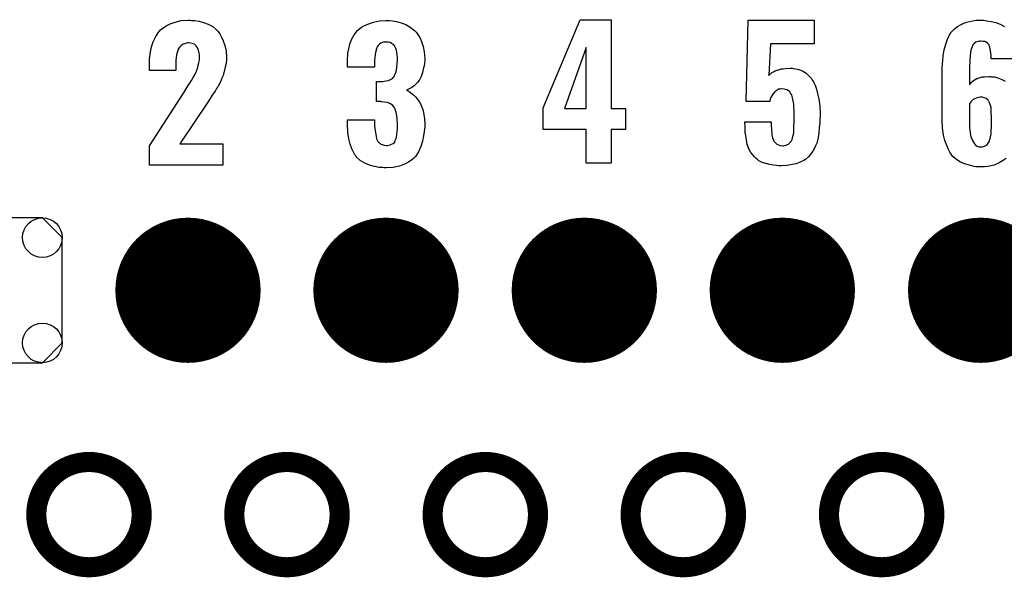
# Model space of a CAD drawing. Extents: x -0.07 to 0.95, y -0.15 to 2.1.
# Tile 13 of 17: x 0.25 to 0.55, y 0.96 to 1.13. Entities that reach past the tile are written whole.
import ezdxf

# ---------------------------------------------------------------- set-up
doc = ezdxf.new("R2010")
doc.units = 0
doc.layers.get('0').update_dxf_attribs({"linetype": 'CONTINUOUS'})
for name, color, linetype in [('gko', 6, 'CONTINUOUS'), ('gto', 2, 'CONTINUOUS'), ('gts', 1, 'CONTINUOUS')]:
    doc.layers.add(name, color=color, linetype=linetype)

# ---------------------------------------------------------------- blocks, each defined once
blk = doc.blocks.new('D34')
at = {"const_width": 0.003}
blk.add_lwpolyline([(-0.0015, 0, 1), (0.0015, 0, 1)], format="xyb", close=True, dxfattribs=at)
blk = doc.blocks.new('D70')
at = {"const_width": 0.02165}
blk.add_lwpolyline([(-0.010825, 0, 1), (0.010825, 0, 1)], format="xyb", close=True, dxfattribs=at)
blk = doc.blocks.new('D71')
blk.add_lwpolyline([(0.0216, -0.0157), (0.0216, 0.0157), (0.0157, 0.0216), (-0.0157, 0.0216), (-0.0216, 0.0157), (-0.0216, -0.0157), (-0.0157, -0.0216), (0.0157, -0.0216)], close=True)
for centre in [(-0.0157, 0.0157), (0.0157, 0.0157), (-0.0157, -0.0157), (0.0157, -0.0157)]:
    blk.add_circle(centre, 0.0059)

msp = doc.modelspace()

# ---------------------------------------------------------------- linework, layer by layer
at = {"layer": 'gko', "color": 6, "const_width": 0.006}
for points in [[(0.2886, 0.9803, 1), (0.2572, 0.9803)], [(0.3476, 0.9803, 1), (0.3162, 0.9803)], [(0.4067, 0.9803, 1), (0.3753, 0.9803)], [(0.4657, 0.9803, 1), (0.4343, 0.9803)], [(0.5248, 0.9803, 1), (0.4934, 0.9803)], [(0.2572, 0.9803, 1), (0.2886, 0.9803)], [(0.3162, 0.9803, 1), (0.3476, 0.9803)], [(0.3753, 0.9803, 1), (0.4067, 0.9803)], [(0.4343, 0.9803, 1), (0.4657, 0.9803)], [(0.4934, 0.9803, 1), (0.5248, 0.9803)]]:
    msp.add_lwpolyline(points, format="xyb", dxfattribs=at)
for points in [[(0.2572, 0.9803), (0.2572, 0.9803)], [(0.2886, 0.9803), (0.2886, 0.9803)], [(0.2886, 0.9803), (0.2886, 0.9803)], [(0.3162, 0.9803), (0.3162, 0.9803)], [(0.3476, 0.9803), (0.3476, 0.9803)], [(0.3476, 0.9803), (0.3476, 0.9803)], [(0.3753, 0.9803), (0.3753, 0.9803)], [(0.4067, 0.9803), (0.4067, 0.9803)], [(0.4067, 0.9803), (0.4067, 0.9803)], [(0.4343, 0.9803), (0.4343, 0.9803)], [(0.4657, 0.9803), (0.4657, 0.9803)], [(0.4657, 0.9803), (0.4657, 0.9803)], [(0.4934, 0.9803), (0.4934, 0.9803)], [(0.5248, 0.9803), (0.5248, 0.9803)], [(0.5248, 0.9803), (0.5248, 0.9803)]]:
    msp.add_lwpolyline(points, dxfattribs=at)
at = {"layer": 'gto', "color": 2}
for points in [[(0.3034, 1.1277), (0.3044, 1.1277), (0.3057, 1.1275), (0.307, 1.1271), (0.3084, 1.1266), (0.3098, 1.1259), (0.3109, 1.1249), (0.3111, 1.1247), (0.3114, 1.1244), (0.3119, 1.1237), (0.3124, 1.1227), (0.3129, 1.1216), (0.3134, 1.1202), (0.3138, 1.1185), (0.3139, 1.1166), (0.3139, 1.1165), (0.3139, 1.1162), (0.3139, 1.1157), (0.3138, 1.1151), (0.3137, 1.1144), (0.3135, 1.1137), (0.3131, 1.112), (0.3131, 1.1119), (0.313, 1.1117), (0.3129, 1.1113), (0.3126, 1.1107), (0.3121, 1.1094), (0.3114, 1.1081), (0.3113, 1.108), (0.3112, 1.1078), (0.3109, 1.1074), (0.3106, 1.1068), (0.3102, 1.1062), (0.3096, 1.1054), (0.309, 1.1044), (0.3083, 1.1033), (0.3, 1.0909), (0.3128, 1.0909), (0.3128, 1.0845), (0.2909, 1.0845), (0.2909, 1.0903), (0.3013, 1.1063), (0.3019, 1.1073), (0.3019, 1.1074), (0.3022, 1.1078), (0.3025, 1.1083), (0.3029, 1.109), (0.3034, 1.1098), (0.3039, 1.1107), (0.3044, 1.1115), (0.3048, 1.1123), (0.3049, 1.1123), (0.3049, 1.1126), (0.3051, 1.113), (0.3053, 1.1136), (0.3054, 1.1143), (0.3056, 1.115), (0.3058, 1.1158), (0.3058, 1.1168), (0.3058, 1.1168), (0.3058, 1.1171), (0.3058, 1.1175), (0.3057, 1.1179), (0.3054, 1.119), (0.3052, 1.1195), (0.3049, 1.1199), (0.3049, 1.12), (0.3048, 1.1201), (0.3044, 1.1205), (0.3037, 1.1208), (0.3032, 1.1209), (0.3027, 1.121), (0.3024, 1.121), (0.3019, 1.1209), (0.3015, 1.1207), (0.301, 1.1206), (0.3004, 1.1202), (0.3, 1.1198), (0.2996, 1.1193), (0.2996, 1.1192), (0.2994, 1.1189), (0.2994, 1.1186), (0.2992, 1.1181), (0.299, 1.1174), (0.2989, 1.1166), (0.2988, 1.1157), (0.2988, 1.1146), (0.2988, 1.1127), (0.2909, 1.1127), (0.2909, 1.1148), (0.2909, 1.1148), (0.2909, 1.115), (0.2909, 1.1153), (0.2909, 1.1158), (0.2909, 1.1163), (0.291, 1.1168), (0.2912, 1.1183), (0.2915, 1.1198), (0.292, 1.1213), (0.2928, 1.1229), (0.2937, 1.1243), (0.2939, 1.1245), (0.2942, 1.1249), (0.2949, 1.1254), (0.2959, 1.1261), (0.2971, 1.1267), (0.2986, 1.1272), (0.3004, 1.1277), (0.3025, 1.1278), (0.303, 1.1278), (0.3034, 1.1277)], [(0.3623, 1.1277), (0.3633, 1.1276), (0.3645, 1.1274), (0.3659, 1.127), (0.3673, 1.1265), (0.3686, 1.1257), (0.3699, 1.1247), (0.37, 1.1246), (0.3704, 1.1242), (0.3709, 1.1235), (0.3715, 1.1226), (0.372, 1.1214), (0.3725, 1.1199), (0.3728, 1.1183), (0.373, 1.1163), (0.373, 1.1161), (0.373, 1.1157), (0.3729, 1.1149), (0.3728, 1.1141), (0.3725, 1.1131), (0.3723, 1.1121), (0.3719, 1.111), (0.3714, 1.11), (0.3713, 1.1099), (0.3711, 1.1096), (0.3708, 1.1092), (0.3703, 1.1087), (0.3698, 1.1082), (0.3691, 1.1077), (0.3683, 1.1073), (0.3675, 1.1069), (0.3675, 1.1069), (0.3677, 1.1068), (0.368, 1.1067), (0.3683, 1.1065), (0.3687, 1.1062), (0.3692, 1.1058), (0.3697, 1.1054), (0.3702, 1.1049), (0.3707, 1.1043), (0.3712, 1.1036), (0.3717, 1.1028), (0.3721, 1.1018), (0.3725, 1.1008), (0.3727, 1.0995), (0.3729, 1.0983), (0.373, 1.0968), (0.373, 1.0967), (0.373, 1.0965), (0.373, 1.0962), (0.373, 1.0958), (0.3729, 1.0953), (0.3728, 1.0946), (0.3726, 1.0933), (0.3723, 1.0917), (0.3718, 1.0901), (0.3711, 1.0885), (0.3702, 1.0871), (0.37, 1.0869), (0.3697, 1.0866), (0.369, 1.086), (0.3681, 1.0854), (0.3669, 1.0848), (0.3654, 1.0842), (0.3635, 1.0838), (0.3615, 1.0837), (0.3609, 1.0837), (0.3605, 1.0838), (0.36, 1.0838), (0.3594, 1.0838), (0.358, 1.0841), (0.3565, 1.0845), (0.3551, 1.0851), (0.3537, 1.0859), (0.3525, 1.087), (0.3525, 1.0872), (0.3521, 1.0876), (0.3517, 1.0884), (0.3512, 1.0894), (0.3507, 1.0908), (0.3503, 1.0924), (0.35, 1.0943), (0.3499, 1.0965), (0.3499, 1.098), (0.358, 1.098), (0.358, 1.0966), (0.358, 1.0964), (0.358, 1.0961), (0.3581, 1.0954), (0.3582, 1.0948), (0.3585, 1.0932), (0.3586, 1.0924), (0.3589, 1.0918), (0.3589, 1.0918), (0.359, 1.0916), (0.3592, 1.0914), (0.3595, 1.0912), (0.3599, 1.0908), (0.3603, 1.0907), (0.3609, 1.0905), (0.3615, 1.0904), (0.3619, 1.0904), (0.3622, 1.0905), (0.3626, 1.0906), (0.363, 1.0908), (0.3635, 1.091), (0.3639, 1.0913), (0.3641, 1.0918), (0.3641, 1.0919), (0.3642, 1.0921), (0.3644, 1.0925), (0.3645, 1.093), (0.3646, 1.0937), (0.3647, 1.0945), (0.3648, 1.0954), (0.3648, 1.0966), (0.3648, 1.0968), (0.3648, 1.0972), (0.3647, 1.0978), (0.3647, 1.0986), (0.3644, 1.1003), (0.3641, 1.1011), (0.3638, 1.1018), (0.3637, 1.1018), (0.3636, 1.102), (0.3634, 1.1023), (0.363, 1.1026), (0.3625, 1.1029), (0.3618, 1.1032), (0.361, 1.1033), (0.3601, 1.1034), (0.36, 1.1034), (0.3599, 1.1035), (0.3586, 1.1035), (0.3586, 1.1095), (0.3604, 1.1095), (0.3609, 1.1096), (0.3615, 1.1097), (0.3621, 1.1098), (0.3627, 1.1101), (0.3633, 1.1104), (0.3637, 1.1109), (0.3638, 1.111), (0.3639, 1.1112), (0.364, 1.1116), (0.3643, 1.1121), (0.3645, 1.1128), (0.3646, 1.1137), (0.3647, 1.1147), (0.3648, 1.1158), (0.3648, 1.1159), (0.3648, 1.1163), (0.3648, 1.1168), (0.3647, 1.1174), (0.3645, 1.1188), (0.3643, 1.1193), (0.364, 1.1199), (0.364, 1.12), (0.3639, 1.1202), (0.3637, 1.1203), (0.3635, 1.1206), (0.363, 1.1208), (0.3626, 1.1211), (0.362, 1.1212), (0.3614, 1.1212), (0.361, 1.1212), (0.3607, 1.1212), (0.3604, 1.1211), (0.3599, 1.1209), (0.3595, 1.1206), (0.3591, 1.1202), (0.3588, 1.1198), (0.3588, 1.1197), (0.3587, 1.1195), (0.3585, 1.1192), (0.3585, 1.1187), (0.3583, 1.1181), (0.3582, 1.1174), (0.3581, 1.1166), (0.358, 1.1156), (0.358, 1.1137), (0.3499, 1.1137), (0.3499, 1.116), (0.3499, 1.1161), (0.3499, 1.1163), (0.3499, 1.1165), (0.35, 1.1169), (0.35, 1.1174), (0.35, 1.1179), (0.3503, 1.1192), (0.3506, 1.1206), (0.3511, 1.122), (0.3519, 1.1234), (0.3529, 1.1247), (0.353, 1.1248), (0.3535, 1.1252), (0.3541, 1.1257), (0.355, 1.1262), (0.3563, 1.1267), (0.3577, 1.1272), (0.3595, 1.1276), (0.3614, 1.1277), (0.3619, 1.1277), (0.3623, 1.1277)], [(0.4285, 1.1014), (0.4328, 1.1014), (0.4328, 1.0951), (0.4285, 1.0951), (0.4285, 1.0851), (0.4211, 1.0851), (0.4211, 1.0951), (0.4082, 1.0951), (0.4082, 1.1016), (0.4193, 1.1279), (0.4285, 1.1279), (0.4285, 1.1014)], [(0.489, 1.1207), (0.476, 1.1207), (0.4755, 1.1114), (0.4755, 1.1114), (0.4755, 1.1113), (0.4755, 1.1114), (0.4757, 1.1115), (0.4761, 1.1118), (0.4764, 1.1121), (0.4769, 1.1123), (0.4774, 1.1126), (0.478, 1.1128), (0.4781, 1.1128), (0.4784, 1.1129), (0.4787, 1.113), (0.4792, 1.1132), (0.4798, 1.1132), (0.4804, 1.1133), (0.4819, 1.1134), (0.4824, 1.1134), (0.4827, 1.1133), (0.4834, 1.1132), (0.4844, 1.113), (0.4855, 1.1126), (0.4866, 1.1119), (0.4876, 1.111), (0.4881, 1.1105), (0.4885, 1.1098), (0.4886, 1.1097), (0.4889, 1.1092), (0.4893, 1.1084), (0.4897, 1.1072), (0.49, 1.1059), (0.4904, 1.1042), (0.4907, 1.1022), (0.4908, 1.0999), (0.4908, 1.0998), (0.4908, 1.0997), (0.4908, 1.0994), (0.4908, 1.0991), (0.4907, 1.0982), (0.4907, 1.097), (0.4905, 1.0957), (0.4904, 1.0942), (0.4902, 1.0928), (0.4899, 1.0915), (0.4899, 1.0913), (0.4897, 1.0909), (0.4894, 1.0903), (0.4891, 1.0896), (0.4886, 1.0887), (0.488, 1.0879), (0.4873, 1.087), (0.4864, 1.0862), (0.4864, 1.0862), (0.4859, 1.0859), (0.4854, 1.0857), (0.4846, 1.0853), (0.4836, 1.0849), (0.4824, 1.0847), (0.4809, 1.0844), (0.4793, 1.0843), (0.4785, 1.0843), (0.4778, 1.0844), (0.4768, 1.0845), (0.4757, 1.0847), (0.4746, 1.085), (0.4735, 1.0853), (0.4725, 1.0858), (0.4724, 1.0859), (0.4721, 1.0862), (0.4717, 1.0865), (0.4712, 1.087), (0.4707, 1.0876), (0.4701, 1.0883), (0.4696, 1.0892), (0.4692, 1.0902), (0.4692, 1.0904), (0.469, 1.0907), (0.4689, 1.0914), (0.4688, 1.0922), (0.4686, 1.0932), (0.4684, 1.0945), (0.4684, 1.0958), (0.4683, 1.0974), (0.4762, 1.0974), (0.4762, 1.0972), (0.4762, 1.0968), (0.4762, 1.0962), (0.4763, 1.0953), (0.4764, 1.0936), (0.4766, 1.0927), (0.4769, 1.092), (0.4769, 1.0919), (0.477, 1.0917), (0.4772, 1.0915), (0.4775, 1.0912), (0.4779, 1.0908), (0.4784, 1.0906), (0.4789, 1.0904), (0.4796, 1.0903), (0.4799, 1.0903), (0.4802, 1.0904), (0.4805, 1.0905), (0.4813, 1.0908), (0.4816, 1.0911), (0.4819, 1.0914), (0.4819, 1.0915), (0.482, 1.0916), (0.4822, 1.0918), (0.4824, 1.0922), (0.4826, 1.0931), (0.4829, 1.0942), (0.4829, 1.0943), (0.4829, 1.0946), (0.4829, 1.095), (0.4829, 1.0956), (0.4829, 1.0963), (0.483, 1.0972), (0.483, 1.0983), (0.483, 1.0996), (0.483, 1.0997), (0.483, 1.0997), (0.483, 1.1002), (0.483, 1.1009), (0.4829, 1.1017), (0.4829, 1.1027), (0.4827, 1.1037), (0.4825, 1.1046), (0.4823, 1.1054), (0.4823, 1.1055), (0.4821, 1.1057), (0.4819, 1.106), (0.4817, 1.1064), (0.4813, 1.1067), (0.4808, 1.107), (0.4801, 1.1072), (0.4794, 1.1073), (0.4793, 1.1073), (0.4789, 1.1072), (0.4784, 1.1072), (0.4779, 1.1068), (0.4773, 1.1064), (0.4767, 1.1057), (0.4761, 1.1047), (0.4759, 1.1042), (0.4758, 1.1035), (0.4687, 1.1035), (0.4693, 1.1278), (0.489, 1.1278), (0.489, 1.1207)], [(0.5462, 1.0865), (0.5453, 1.0859), (0.5441, 1.0852), (0.5426, 1.0845), (0.5407, 1.0841), (0.5397, 1.084), (0.5386, 1.084), (0.538, 1.084), (0.5376, 1.084), (0.5372, 1.084), (0.5366, 1.0841), (0.5353, 1.0845), (0.5338, 1.0849), (0.5324, 1.0855), (0.531, 1.0865), (0.5304, 1.087), (0.5298, 1.0877), (0.5298, 1.0878), (0.5298, 1.0879), (0.5296, 1.0881), (0.5294, 1.0884), (0.529, 1.0892), (0.5285, 1.0904), (0.5279, 1.0919), (0.5275, 1.0935), (0.5272, 1.0956), (0.5271, 1.0979), (0.5271, 1.1131), (0.5271, 1.1132), (0.5271, 1.1134), (0.5271, 1.1138), (0.5272, 1.1143), (0.5272, 1.1149), (0.5273, 1.1155), (0.5274, 1.1171), (0.5277, 1.1189), (0.5282, 1.1206), (0.5288, 1.1224), (0.5296, 1.1239), (0.5296, 1.124), (0.5297, 1.1241), (0.5301, 1.1245), (0.5308, 1.1252), (0.5317, 1.1259), (0.5328, 1.1265), (0.5336, 1.1269), (0.5344, 1.1272), (0.5353, 1.1274), (0.5362, 1.1276), (0.5373, 1.1278), (0.5394, 1.1278), (0.5404, 1.1276)], [(0.5404, 1.1276), (0.5417, 1.1274), (0.5431, 1.1271), (0.5444, 1.1266), (0.5457, 1.1259)], [(0.5494, 1.1162), (0.5417, 1.1162), (0.5417, 1.1164), (0.5417, 1.1167), (0.5417, 1.1172), (0.5416, 1.1179), (0.5414, 1.1192), (0.5412, 1.1199), (0.5411, 1.1204), (0.5411, 1.1204), (0.541, 1.1205), (0.5408, 1.1207), (0.5406, 1.1209), (0.5402, 1.1212), (0.5398, 1.1214), (0.5393, 1.1214), (0.5387, 1.1215), (0.5384, 1.1215), (0.5379, 1.1214), (0.5372, 1.1212), (0.5366, 1.1207), (0.5365, 1.1205), (0.5363, 1.1204), (0.5362, 1.1201), (0.5361, 1.1198), (0.5359, 1.1193), (0.5357, 1.1188), (0.5356, 1.1181), (0.5356, 1.118), (0.5356, 1.1178), (0.5355, 1.1174), (0.5355, 1.1168), (0.5354, 1.116), (0.5354, 1.1151), (0.5353, 1.1141), (0.5353, 1.1129), (0.5353, 1.1086), (0.5355, 1.1087), (0.5358, 1.1092), (0.5365, 1.1098), (0.5375, 1.1104), (0.5376, 1.1104), (0.5377, 1.1104), (0.5381, 1.1106), (0.5385, 1.1107), (0.5391, 1.1109), (0.5397, 1.1109), (0.541, 1.111), (0.5414, 1.111), (0.5417, 1.1109), (0.5426, 1.1109), (0.5437, 1.1106), (0.5447, 1.1102), (0.5459, 1.1096)], [(0.4211, 1.1196), (0.4146, 1.1014), (0.4211, 1.1014), (0.4211, 1.1196)], [(0.5392, 1.1048), (0.5385, 1.1048), (0.538, 1.1047), (0.5373, 1.1045), (0.5366, 1.1042), (0.5364, 1.1041), (0.5361, 1.1038), (0.5357, 1.1034), (0.5353, 1.1028), (0.5353, 1.096), (0.5353, 1.096), (0.5353, 1.0958), (0.5353, 1.0955), (0.5354, 1.0951), (0.5355, 1.0941), (0.5357, 1.093), (0.5362, 1.0919), (0.5368, 1.0909), (0.5371, 1.0905), (0.5376, 1.0902), (0.5381, 1.09), (0.5387, 1.09), (0.539, 1.09), (0.5392, 1.09), (0.5397, 1.0902), (0.5401, 1.0904), (0.5405, 1.0907), (0.5408, 1.0911), (0.5412, 1.0917), (0.5412, 1.0918), (0.5412, 1.092), (0.5414, 1.0925), (0.5415, 1.093), (0.5417, 1.0939), (0.5417, 1.0948), (0.5418, 1.096), (0.5418, 1.0973), (0.5418, 1.0974), (0.5418, 1.0977), (0.5418, 1.0982), (0.5418, 1.0989), (0.5417, 1.1002), (0.5417, 1.1009), (0.5417, 1.1015), (0.5417, 1.1015), (0.5417, 1.1017), (0.5416, 1.102), (0.5415, 1.1023), (0.5412, 1.1031), (0.5408, 1.1039), (0.5408, 1.104), (0.5407, 1.104), (0.5402, 1.1044), (0.5396, 1.1046), (0.5392, 1.1048)]]:
    msp.add_lwpolyline(points, dxfattribs=at)

# ---------------------------------------------------------------- block references
at = {"layer": 'gko'}
for p in [(0.2572, 0.9803), (0.2572, 0.9803), (0.2886, 0.9803), (0.2886, 0.9803), (0.2886, 0.9803), (0.2886, 0.9803), (0.3162, 0.9803), (0.3162, 0.9803), (0.3476, 0.9803), (0.3476, 0.9803), (0.3476, 0.9803), (0.3476, 0.9803), (0.3753, 0.9803), (0.3753, 0.9803), (0.4067, 0.9803), (0.4067, 0.9803), (0.4067, 0.9803), (0.4067, 0.9803), (0.4343, 0.9803), (0.4343, 0.9803), (0.4657, 0.9803), (0.4657, 0.9803), (0.4657, 0.9803), (0.4657, 0.9803), (0.4934, 0.9803), (0.4934, 0.9803), (0.5248, 0.9803), (0.5248, 0.9803), (0.5248, 0.9803), (0.5248, 0.9803)]:
    msp.add_blockref('D34', p, dxfattribs=at)
at = {"layer": 'gts'}
for name, p in [('D71', (0.2433, 1.0472)), ('D70', (0.3024, 1.0472)), ('D70', (0.3614, 1.0472)), ('D70', (0.4205, 1.0472)), ('D70', (0.4795, 1.0472)), ('D70', (0.5386, 1.0472))]:
    msp.add_blockref(name, p, dxfattribs=at)

doc.saveas('drawing.dxf')
